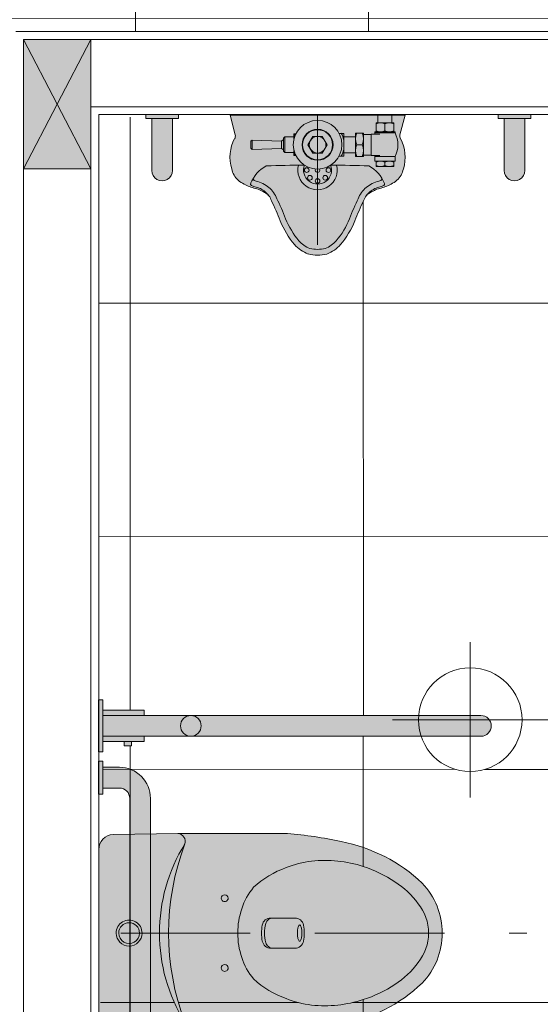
# Model space of a CAD drawing. Header units: millimetres. Extents: x -8931983 to 9630244, y 4 to 18563053.
# Tile 85 of 256: x 349111.78 to 349112.78, y 9281969.75 to 9281971.65. Entities that reach past the tile are written whole.
import ezdxf

# ---------------------------------------------------------------- set-up
doc = ezdxf.new("R2010")
doc.units = ezdxf.units.MM
doc.linetypes.add('DASHED2', pattern=[0.375, 0.25, -0.125])
for name, color, linetype, lineweight in [('0_APATAROS SANITARIOS', 40, 'Continuous', 5), ('0_PROYECCIONES 1', 1, 'DASHED2', 0), ('COLUMNETAS TOP', 253, 'Continuous', 0), ('G-ANNO-DIMS', 7, 'Continuous', 5), ('MURO', 133, 'Continuous', 15), ('TARRAJEO', 32, 'Continuous', 0), ('TEXTO AMBIENTES', 7, 'Continuous', 30)]:
    doc.layers.add(name, color=color, linetype=linetype, lineweight=lineweight)
doc.layers.add('0_TEXTURA PISOS', color=252, linetype='Continuous', lineweight=0, true_color=0x8c8c8c)
doc.layers.add('Niv-Cot', color=9, linetype='Continuous')

# ---------------------------------------------------------------- blocks, each defined once
blk = doc.blocks.new('URINARIO-FLUX-CADET-PL')
at = {"true_color": 0xffffff}
h = blk.add_hatch(color=7, dxfattribs=at)
h.dxf.hatch_style = 1
edge = h.paths.add_edge_path()
edge.add_line((0, 0.169), (-0.038, 0.159))
edge.add_arc((-0.0406, 0.1687), 0.01, -118.5992, -75.3236, ccw=False)
edge.add_arc((-0.0809, 0.0947), 0.0744, -298.5992, -252.3306)
edge.add_arc((-0.0966, 0.1274), 0.0388, -259.7472, -221.4974)
edge.add_arc((-0.0953, 0.1248), 0.0414, -222.9237, -204.4965)
edge.add_arc((-0.0445, 0.0952), 0.1001, -207.8809, -194.6759)
edge.add_arc((-0.2086, 0.1382), 0.0696, -33.2992, -14.6856, ccw=False)
edge.add_arc((-0.1704, 0.1112), 0.0229, -49.6904, -29.3667, ccw=False)
edge.add_arc((-0.1769, 0.1239), 0.0369, -71.1719, -54.7824, ccw=False)
edge.add_arc((-0.3493, 0.4586), 0.413, -69.3998, -63.4956, ccw=False)
edge.add_arc((-0.1349, -0.0939), 0.1798, -247.3898, -230.3715)
edge.add_arc((-0.2066, -0.005), 0.0655, -229.1159, -200.5882)
edge.add_arc((-0.1898, 0.0002), 0.0802, -192.822, -166.8561)
edge.add_arc((-0.2076, 0.0042), 0.0643, -159.763, -130.7416)
edge.add_arc((-0.1349, 0.0939), 0.1798, -129.6285, -112.6102)
edge.add_arc((-0.3493, -0.4586), 0.413, -296.5044, -290.6002, ccw=False)
edge.add_arc((-0.1769, -0.1239), 0.0369, -305.2176, -288.8281, ccw=False)
edge.add_arc((-0.1704, -0.1112), 0.0229, -330.6333, -310.3096, ccw=False)
edge.add_arc((-0.2086, -0.1382), 0.0696, -345.3241, -326.711, ccw=False)
edge.add_arc((-0.0445, -0.0952), 0.1001, -165.3144, -152.1091)
edge.add_arc((-0.0953, -0.1248), 0.0414, -155.5035, -137.0763)
edge.add_arc((-0.0966, -0.1274), 0.0388, -138.5026, -100.2528)
edge.add_arc((-0.0809, -0.0947), 0.0744, -107.6694, -61.4008)
edge.add_arc((-0.0406, -0.1687), 0.01, -284.6764, -241.4008, ccw=False)
edge.add_line((-0.038, -0.159), (0, -0.169))
edge.add_line((0, -0.169), (0, 0.169))
for p, q in [((0, 0.169), (-0.038, 0.159)), ((0, 0.169), (0, -0.169)), ((-0.099, 0.147), (-0.099, 0.113)), ((-0.089, 0.147), (-0.099, 0.147)), ((-0.089, 0.1496), (-0.089, 0.1104)), ((-0.08, 0.1496), (-0.089, 0.1496)), ((-0.08, 0.1496), (-0.08, 0.1104)), ((-0.034, 0.1496), (-0.034, 0.1104)), ((-0.032, 0.1496), (-0.034, 0.1496)), ((-0.032, 0.1496), (-0.032, 0.1104)), ((-0.015, 0.147), (-0.032, 0.147)), ((-0.015, 0.147), (-0.015, 0.113)), ((0, 0.1435), (-0.015, 0.1435)), ((-0.0907, 0.13), (-0.0973, 0.13)), ((-0.0775, 0.1202), (-0.0775, 0.1035)), ((-0.0365, 0.1202), (-0.0365, 0.1035)), ((-0.0167, 0.13), (-0.0303, 0.13)), ((0, 0.1165), (-0.015, 0.1165)), ((-0.089, 0.113), (-0.099, 0.113)), ((-0.0775, 0.1104), (-0.089, 0.1104)), ((-0.0365, 0.1035), (-0.0775, 0.1035)), ((-0.077, 0.0885), (-0.077, 0.1035)), ((-0.037, 0.0885), (-0.037, 0.1035)), ((-0.032, 0.1104), (-0.0365, 0.1104)), ((-0.015, 0.113), (-0.032, 0.113)), ((-0.0795, 0.0885), (-0.0345, 0.0885)), ((-0.0795, 0.0735), (-0.0795, 0.0885)), ((-0.057, 0.0757), (-0.057, 0.0863)), ((-0.0345, 0.0735), (-0.0345, 0.0885)), ((-0.0795, 0.0735), (-0.0345, 0.0735)), ((-0.0725, 0.0505), (-0.0725, 0.0735)), ((-0.0415, 0.0505), (-0.0415, 0.0735)), ((-0.079, 0.0505), (-0.079, 0.0414)), ((-0.035, 0.0505), (-0.079, 0.0505)), ((-0.035, 0.0505), (-0.035, 0.0414)), ((-0.078, -0.042), (-0.078, -0.0455)), ((-0.0684, -0.0455), (-0.078, -0.0455)), ((-0.072, -0.0455), (-0.072, -0.063)), ((-0.0456, -0.0455), (-0.036, -0.0455)), ((-0.042, -0.0455), (-0.042, -0.063)), ((-0.036, -0.042), (-0.036, -0.0455)), ((-0.072, -0.063), (-0.0695, -0.0655)), ((-0.072, -0.063), (-0.042, -0.063)), ((-0.0695, -0.0655), (-0.0445, -0.0655)), ((-0.0659, -0.1265), (-0.064, -0.0695)), ((-0.05, -0.0695), (-0.064, -0.0695)), ((-0.0481, -0.1265), (-0.05, -0.0695)), ((-0.042, -0.063), (-0.0445, -0.0655)), ((-0.0659, -0.1265), (-0.0639, -0.1285)), ((-0.0481, -0.1265), (-0.0659, -0.1265)), ((-0.0501, -0.1285), (-0.0639, -0.1285)), ((-0.0481, -0.1265), (-0.0501, -0.1285)), ((0, -0.169), (-0.038, -0.159))]:
    blk.add_line(p, q)
blk.add_lwpolyline([(-0.041, -0.0092), (-0.057, -0.0185), (-0.073, -0.0092), (-0.073, 0.0092), (-0.057, 0.0185), (-0.041, 0.0092)], close=True)
for centre, radius in [((-0.057, 0), 0.0469), ((-0.1208, 0.0148), 0.0045), ((-0.106, 0.021), 0.0045), ((-0.057, 0), 0.03), ((-0.057, 0), 0.029), ((-0.127, 0), 0.0045), ((-0.057, 0), 0.016), ((-0.1208, -0.0148), 0.0045), ((-0.106, -0.021), 0.0045)]:
    blk.add_circle(centre, radius)
for centre, radius, start, end in [((-0.0953, 0.1248), 0.0414, 137.0763, 155.5035), ((-0.0966, 0.1274), 0.0388, 100.2528, 138.5026), ((-0.0809, 0.0947), 0.0744, 61.4008, 107.6694), ((-0.057, 0.1031), 0.0519, 63.7158, 116.2842), ((-0.0406, 0.1687), 0.01, 241.4008, 284.6764), ((-0.0445, 0.0952), 0.1001, 152.1091, 165.6415), ((-0.0767, 0.1385), 0.0223, 157.5879, 202.4121), ((-0.1113, 0.1385), 0.0223, 337.5879, 22.4121), ((-0.0097, 0.1385), 0.0223, 157.5879, 202.4121), ((-0.0373, 0.1385), 0.0223, 337.5879, 22.4121), ((-0.2086, 0.1382), 0.0696, 326.7008, 344.8438), ((-0.1833, 0.1311), 0.0464, 319.4825, 347.3874), ((-0.1833, 0.1311), 0.0574, 319.4825, 347.3874), ((-0.1136, 0.1155), 0.025, 150.6393, 167.3874), ((-0.1328, 0.1263), 0.003, 68.283, 150.6393), ((-0.156, 0.0681), 0.0657, 28.0773, 68.283), ((-0.1136, 0.1155), 0.014, 150.6393, 167.3874), ((-0.1222, 0.1198), 0.00444, 84.8846, 143.7978), ((-0.0767, 0.1215), 0.0223, 157.5879, 202.4121), ((-0.1113, 0.1215), 0.0223, 337.5879, 22.4121), ((-0.0097, 0.1215), 0.0223, 157.5879, 202.4121), ((-0.0373, 0.1215), 0.0223, 337.5879, 22.4121), ((-0.1769, 0.1239), 0.0369, 288.8281, 321.6071), ((-0.1704, 0.1112), 0.0229, 310.3096, 330.6333), ((-2.5473, 0), 2.4513, 0.6048, 2.3147), ((-0.3493, 0.4586), 0.413, 290.6002, 296.5044), ((-0.3493, 0.4586), 0.424, 290.6002, 296.5044), ((-0.1769, 0.1239), 0.0479, 288.8281, 321.6071), ((-0.0682, 0.059), 0.0295, 67.5879, 112.4121), ((-0.0457, 0.059), 0.0295, 67.5879, 112.4121), ((-0.1349, -0.0939), 0.1798, 112.6102, 129.6285), ((-0.1349, -0.0939), 0.1688, 112.6102, 129.6285), ((-0.0682, 0.103), 0.0295, 247.5879, 292.4121), ((-0.0457, 0.103), 0.0295, 247.5879, 292.4121), ((-0.2066, -0.005), 0.0655, 130.8841, 159.4118), ((-0.0619, 0.0203), 0.0304, 97.8129, 124.2621), ((-0.0521, 0.0203), 0.0304, 55.7379, 82.1871), ((-0.2066, -0.005), 0.0545, 130.8841, 158.6208), ((-0.106, 0), 0.038, 75.1723, 284.8277), ((-0.106, 0), 0.027, 68.5556, 291.4444), ((-0.1898, 0.0002), 0.0802, 167.178, 193.1439), ((-0.188, 0), 0.071, 167.9395, 192.0605), ((-0.106, 0), 0.0045, 60.0618, 299.9382), ((-0.2076, 0.0042), 0.0643, 200.237, 229.2584), ((-0.2066, 0.005), 0.0545, 201.3792, 229.1159), ((-0.1349, 0.0939), 0.1688, 230.3715, 247.3898), ((-2.5473, 0), 2.4513, 357.6853, 359.3952), ((-0.1349, 0.0939), 0.1798, 230.3715, 247.3898), ((-0.0675, -0.018), 0.0275, 247.5879, 267.8858), ((-0.0465, -0.018), 0.0275, 272.1142, 292.4121), ((-0.3493, -0.4586), 0.413, 63.4956, 69.3998), ((-0.3493, -0.4586), 0.424, 63.4956, 69.3998), ((-0.0592, -0.0637), 0.00754, 193.7683, 230.2425), ((-0.0548, -0.0637), 0.00754, 309.7575, 346.2317), ((-0.1769, -0.1239), 0.0369, 38.3929, 71.1719), ((-0.1769, -0.1239), 0.0479, 38.3929, 71.1719), ((-0.1704, -0.1112), 0.0229, 29.3667, 49.6904), ((-0.1833, -0.1311), 0.0574, 12.6126, 40.5175), ((-0.2086, -0.1382), 0.0696, 15.1562, 33.2992), ((-0.1833, -0.1311), 0.0464, 12.6126, 40.5175), ((-0.156, -0.0681), 0.0657, 291.717, 331.9227), ((-0.0445, -0.0952), 0.1001, 194.3585, 207.8909), ((-0.1136, -0.1155), 0.025, 192.6126, 209.3607), ((-0.1328, -0.1263), 0.003, 209.3607, 291.717), ((-0.1136, -0.1155), 0.014, 192.6126, 209.3607), ((-0.1222, -0.1198), 0.00444, 216.2022, 275.1154), ((-0.0953, -0.1248), 0.0414, 204.4965, 222.9237), ((-0.0966, -0.1274), 0.0388, 221.4974, 259.7472), ((-0.0809, -0.0947), 0.0744, 252.3306, 298.5992), ((-0.0406, -0.1687), 0.01, 75.3236, 118.5992)]:
    blk.add_arc(centre, radius, start, end)
at = {"layer": '0_PROYECCIONES 1'}
blk.add_line((0, 0), (-0.3703, 0), dxfattribs=at)
blk = doc.blocks.new('apart.sant')
at = {"true_color": 0xffffff}
h = blk.add_hatch(color=7, dxfattribs=at)
h.dxf.hatch_style = 1
h.paths.add_polyline_path([(332673.2479, 9290549.4632, 0.998682), (332673.248, 9290549.4232), (332673.3479, 9290549.4232), (332673.3479, 9290549.4632)])
h.paths.add_polyline_path([(332673.3558, 9290549.4748), (332673.3479, 9290549.4748), (332673.3479, 9290549.4632), (332673.3479, 9290549.4632), (332673.3479, 9290549.4232), (332673.3479, 9290549.4115), (332673.3558, 9290549.4115)])
at = {"layer": '0_APATAROS SANITARIOS', "linetype": 'Continuous'}
blk.add_lwpolyline([(332673.2479, 9290549.4632), (332673.3479, 9290549.4632), (332673.3479, 9290549.4232), (332673.2479, 9290549.4232)], dxfattribs=at)
at = {"layer": '0_APATAROS SANITARIOS'}
blk.add_lwpolyline([(332673.3479, 9290549.4115), (332673.3479, 9290549.4748), (332673.3558, 9290549.4748), (332673.3558, 9290549.4115)], close=True, dxfattribs=at)
at = {"layer": '0_APATAROS SANITARIOS', "linetype": 'Continuous'}
blk.add_arc((332673.248, 9290549.4432), 0.02, 89.8484, 269.849, dxfattribs=at)
blk = doc.blocks.new('*U785')
at = {"true_color": 0xffffff}
h = blk.add_hatch(color=7, dxfattribs=at)
h.dxf.hatch_style = 1
edge = h.paths.add_edge_path()
edge.add_line((133.2233, 37.6091), (133.2214, 37.7343))
edge.add_line((133.2214, 37.7343), (133.2215, 37.9453))
edge.add_arc((133.9029, 37.8976), 0.683, 167.1815, 175.9965, ccw=False)
edge.add_arc((133.5434, 37.991), 0.312, 136.5271, 169.2622, ccw=False)
edge.add_arc((133.4132, 38.105), 0.1393, 89.9044, 133.6899, ccw=False)
edge.add_arc((133.4137, 38.105), 0.1393, 46.3101, 90.0956, ccw=False)
edge.add_arc((133.2835, 37.991), 0.312, 10.7378, 43.4729, ccw=False)
edge.add_arc((132.924, 37.8976), 0.683, 4.0035, 12.8185, ccw=False)
edge.add_line((133.6053, 37.9453), (133.6055, 37.7343))
edge.add_line((133.6055, 37.7343), (133.6035, 37.6099))
edge.add_arc((133.5746, 37.61), 0.0289, 270, 359.8836, ccw=False)
edge.add_line((133.5746, 37.5811), (133.4134, 37.5811))
edge.add_line((133.4134, 37.5811), (133.2522, 37.5811))
edge.add_arc((133.2522, 37.61), 0.0289, 181.6853, 270, ccw=False)
for points in [[(133.2233, 37.6091), (133.2214, 37.7343), (133.2215, 37.9453, -0.038482), (133.2369, 38.0492, -0.143813), (133.317, 38.2057, -0.193409), (133.4134, 38.2442, -0.193409), (133.5099, 38.2057, -0.143813), (133.59, 38.0492, -0.038482), (133.6053, 37.9453), (133.6055, 37.7343), (133.6035, 37.6099, -0.413618), (133.5746, 37.5811), (133.4134, 37.5811), (133.2522, 37.5811, -0.405625)], [(133.5419, 38.0919, -0.103864), (133.5524, 37.9919, -0.059531), (133.5399, 37.9429, -0.099764), (133.5019, 37.8801, -0.09918), (133.4604, 37.8574, -0.090303), (133.4134, 37.8497, -0.090303), (133.3664, 37.8574, -0.09918), (133.325, 37.8801, -0.099764), (133.287, 37.9429, -0.059531), (133.2745, 37.9919, -0.103864), (133.2849, 38.0919, -0.069934), (133.3144, 38.1528, -0.100426), (133.3568, 38.1978, -0.175825), (133.4134, 38.2177, -0.175825), (133.47, 38.1978, -0.100426), (133.5125, 38.1528, -0.069934)], [(133.4387, 37.9706, -0.173344), (133.4426, 37.9601), (133.4426, 37.9135, -0.177874), (133.4387, 37.9027, -0.177678), (133.4289, 37.8968, -0.054259), (133.4134, 37.8954, -0.054259), (133.398, 37.8968, -0.177678), (133.3881, 37.9027, -0.173539), (133.3843, 37.9132), (133.3843, 37.9598, -0.177816), (133.3881, 37.9706, -0.179166), (133.398, 37.9765, -0.054663), (133.4134, 37.9779, -0.054663), (133.4289, 37.9765, -0.179166)], [(133.428, 37.9674, -0.095264), (133.4221, 37.9654, -0.042213), (133.4134, 37.9648, -0.042123), (133.4048, 37.9654, -0.095264), (133.3989, 37.9674, -0.724467), (133.399, 37.9707, -0.080414), (133.4054, 37.9727, -0.039436), (133.4134, 37.9733, -0.039436), (133.4215, 37.9727, -0.080414), (133.4278, 37.9707, -0.724467)], [(133.4289, 37.8968, 0.177678), (133.4387, 37.9027, 0.177874), (133.4426, 37.9135), (133.4426, 37.9167, -0.15656), (133.4396, 37.9086, -0.170925), (133.4319, 37.9034, -0.071124), (133.4134, 37.9012, -0.071124), (133.395, 37.9034, -0.170925), (133.3873, 37.9086, -0.15656), (133.3843, 37.9167), (133.3843, 37.9132, 0.173539), (133.3881, 37.9027, 0.177678), (133.398, 37.8968, 0.054259), (133.4134, 37.8954, 0.054259)], [(133.3461, 37.8176, -1), (133.3461, 37.8309, -1)], [(133.4808, 37.8176, -1), (133.4808, 37.8309, -1)], [(133.4134, 37.6148, -1), (133.4134, 37.6648, -1)], [(133.4134, 37.6198, -1), (133.4134, 37.6598, -1)]]:
    blk.add_lwpolyline(points, format="xyb", close=True)
for points in [[(133.6055, 37.7343), (133.6055, 37.7339, 0.493806), (133.5856, 37.7474, -0.284842), (133.2412, 37.7474, 0.49201), (133.2214, 37.734)], [(133.2412, 37.7474, 0.182013), (133.5856, 37.7474)]]:
    blk.add_lwpolyline(points, format="xyb")
at = {"layer": '0_PROYECCIONES 1'}
blk.add_line((133.4134, 37.6235), (133.4134, 38.4074), dxfattribs=at)
blk = doc.blocks.new('BARRA DISC 2')
at = {"true_color": 0xffffff}
h = blk.add_hatch(color=7, dxfattribs=at)
h.dxf.hatch_style = 1
edge = h.paths.add_edge_path()
edge.add_line((0.86, 0.1), (0.04, 0.1))
edge.add_arc((0.04, 0.04), 0.06, 90, 180)
edge.add_line((-0.02, 0.04), (-0.02, 0.0079))
edge.add_line((-0.02, 0.0079), (0.02, 0.0079))
edge.add_line((0.02, 0.0079), (0.02, 0.04))
edge.add_arc((0.04, 0.04), 0.02, 90, 180, ccw=False)
edge.add_line((0.04, 0.06), (0.86, 0.06))
edge.add_arc((0.86, 0.04), 0.02, 0, 90, ccw=False)
edge.add_line((0.88, 0.04), (0.88, 0.0079))
edge.add_line((0.88, 0.0079), (0.92, 0.0079))
edge.add_line((0.92, 0.0079), (0.92, 0.04))
edge.add_arc((0.86, 0.04), 0.06, 0, 90)
h.paths.add_polyline_path([(-0.0317, 0.0079), (0.0317, 0.0079), (0.0317, 0), (-0.0317, 0)])
h.paths.add_polyline_path([(0.8683, 0.0079), (0.9317, 0.0079), (0.9317, 0), (0.8683, 0)])
blk.add_lwpolyline([(0.86, 0.1), (0.04, 0.1, 0.414214), (-0.02, 0.04), (-0.02, 0.0079), (0.02, 0.0079), (0.02, 0.04, -0.414214), (0.04, 0.06), (0.86, 0.06, -0.414214), (0.88, 0.04), (0.88, 0.0079), (0.92, 0.0079), (0.92, 0.04, 0.414214)], format="xyb", close=True)
for points in [[(-0.0317, 0.0079), (0.0317, 0.0079), (0.0317, 0), (-0.0317, 0)], [(0.8683, 0.0079), (0.9317, 0.0079), (0.9317, 0), (0.8683, 0)]]:
    blk.add_lwpolyline(points, close=True)
blk = doc.blocks.new('BARRA PLEGABLE')
at = {"true_color": 0xffffff}
h = blk.add_hatch(color=7, dxfattribs=at)
h.dxf.hatch_style = 1
edge = h.paths.add_edge_path()
edge.add_line((0.0079, -0.02), (0.7379, -0.02))
edge.add_arc((0.7379, 0), 0.02, 270, 450)
edge.add_line((0.7379, 0.02), (0.0079, 0.02))
edge.add_line((0.0079, 0.02), (0.0079, -0.02))
h.paths.add_polyline_path([(0.0079, 0.05), (0.0079, -0.05), (0, -0.05), (0, 0.05)])
h.paths.add_polyline_path([(0.0079, 0.03), (0.0879, 0.03), (0.0879, 0.02), (0.0079, 0.02)])
h.paths.add_polyline_path([(0.0493, 0.0387), (0.0632, 0.0387), (0.0632, 0.03), (0.0493, 0.03)])
h.paths.add_polyline_path([(0.0879, -0.03), (0.0079, -0.03), (0.0079, -0.02), (0.0879, -0.02)])
for points in [[(0.0079, 0.05), (0.0079, -0.05), (0, -0.05), (0, 0.05)], [(0.0493, 0.0387), (0.0632, 0.0387), (0.0632, 0.03), (0.0493, 0.03)], [(0.0079, 0.03), (0.0879, 0.03), (0.0879, 0.02), (0.0079, 0.02)], [(0.0879, -0.03), (0.0079, -0.03), (0.0079, -0.02), (0.0879, -0.02)]]:
    blk.add_lwpolyline(points, close=True)
blk.add_lwpolyline([(0.0079, -0.02), (0.7379, -0.02, 1), (0.7379, 0.02), (0.0079, 0.02)], format="xyb", close=True)
blk.add_circle((0.1779, 0), 0.02)
blk = doc.blocks.new('BARRA DISC 60')
at = {"true_color": 0xffffff}
h = blk.add_hatch(color=7, dxfattribs=at)
h.dxf.hatch_style = 1
edge = h.paths.add_edge_path()
edge.add_line((0.56, 0.1), (0.04, 0.1))
edge.add_arc((0.04, 0.04), 0.06, 90, 180)
edge.add_line((-0.02, 0.04), (-0.02, 0.0079))
edge.add_line((-0.02, 0.0079), (0.02, 0.0079))
edge.add_line((0.02, 0.0079), (0.02, 0.04))
edge.add_arc((0.04, 0.04), 0.02, 90, 180, ccw=False)
edge.add_line((0.04, 0.06), (0.56, 0.06))
edge.add_arc((0.56, 0.04), 0.02, 0, 90, ccw=False)
edge.add_line((0.58, 0.04), (0.58, 0.0079))
edge.add_line((0.58, 0.0079), (0.62, 0.0079))
edge.add_line((0.62, 0.0079), (0.62, 0.04))
edge.add_arc((0.56, 0.04), 0.06, 0, 90)
h.paths.add_polyline_path([(-0.0317, 0.0079), (0.0317, 0.0079), (0.0317, 0), (-0.0317, 0)])
h.paths.add_polyline_path([(0.5683, 0.0079), (0.6317, 0.0079), (0.6317, 0), (0.5683, 0)])
blk.add_lwpolyline([(0.56, 0.1), (0.04, 0.1, 0.414214), (-0.02, 0.04), (-0.02, 0.0079), (0.02, 0.0079), (0.02, 0.04, -0.414214), (0.04, 0.06), (0.56, 0.06, -0.414214), (0.58, 0.04), (0.58, 0.0079), (0.62, 0.0079), (0.62, 0.04, 0.414214)], format="xyb", close=True)
for points in [[(-0.0317, 0.0079), (0.0317, 0.0079), (0.0317, 0), (-0.0317, 0)], [(0.5683, 0.0079), (0.6317, 0.0079), (0.6317, 0), (0.5683, 0)]]:
    blk.add_lwpolyline(points, close=True)
blk = doc.blocks.new('BAÑO.SIC')
at = {"layer": '0_APATAROS SANITARIOS'}
for name, p, rotation in [('BARRA DISC 2', (318724.9995, 9215582.5456), 180), ('*U785', (318762.8805, 9215448.7322), 90)]:
    blk.add_blockref(name, p, dxfattribs=dict(at, rotation=rotation))
at = {"layer": '0_APATAROS SANITARIOS', "xscale": -1, "rotation": 90.00000000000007}
blk.add_blockref('BARRA DISC 60', (318725.2995, 9215582.4456), dxfattribs=at)
at = {"layer": '0_APATAROS SANITARIOS', "xscale": -1}
blk.add_blockref('BARRA PLEGABLE', (318725.2995, 9215581.7456), dxfattribs=at)
blk = doc.blocks.new('Cotas de elevación - M_Cota de elevación - Destino rellenado-517392-Nivel 1')
at = {"layer": 'G-ANNO-DIMS'}
for p, q in [((0, -0.0015), (0, 0.0015)), ((-0.0015, 0), (0.013, 0))]:
    blk.add_line(p, q, dxfattribs=at)
blk.add_circle((0, 0), 0.001, dxfattribs=at)
blk = doc.blocks.new('bloque pg edf 04')
at = {"layer": '0_TEXTURA PISOS'}
h = blk.add_hatch(dxfattribs=at)
h.set_pattern_fill('_USER', color=256, scale=0.45, angle=180, style=0, double=1, pattern_type=0)
h.set_pattern_definition([(180, (-5.2, 23.2499), (-1e-16, -0.45), []), (270, (-5.2, 23.2499), (0.45, -1e-16), [])])
edge = h.paths.add_edge_path()
edge.add_line((0, 23.2), (-0.28, 23.2))
edge.add_line((-0.28, 23.2), (-0.28, 23.37))
edge.add_line((-0.28, 23.37), (-5.2, 23.37))
edge.add_line((-5.2, 23.37), (-5.2, 23.21))
edge.add_line((-5.2, 23.21), (-5.2, 19.55))
edge.add_line((-5.2, 19.55), (-4, 19.55))
edge.add_line((-4, 19.55), (-4, 19.55))
edge.add_line((-4, 19.55), (-3.72, 19.55))
edge.add_line((-3.72, 19.55), (-3.72, 19.55))
edge.add_line((-3.72, 19.55), (-2.82, 19.55))
edge.add_line((-2.82, 19.55), (-1.1329, 19.55))
edge.add_arc((-0.1811, 19.4873), 0.9539, 92.6356, 176.2339, ccw=False)
edge.add_line((-0.225, 20.4402), (-0.225, 20.44))
edge.add_line((-0.225, 20.44), (-0.185, 20.44))
edge.add_line((-0.185, 20.44), (-0.185, 19.55))
edge.add_line((-0.185, 19.55), (0, 19.55))
edge.add_line((0, 19.55), (0, 23.2))
edge = h.paths.add_edge_path(flags=16)
edge.add_arc((-3.2502, 21.1688), 0.1, 0, 360)
edge = h.paths.add_edge_path(flags=17)
edge.add_arc((-0.1811, 19.4873), 0.9539, 92.6356, 176.2339)
edge.add_line((-1.1329, 19.55), (-0.225, 19.55))
edge.add_line((-0.225, 19.55), (-0.225, 20.4402))
h.paths.add_polyline_path([(-3.0431, 20.942), (-2.0511, 20.942), (-2.0511, 21.1893), (-3.0431, 21.1893)], flags=16)
h.paths.add_polyline_path([(-2.9062, 21.3342), (-2.1073, 21.3342), (-2.1073, 21.7464), (-2.9062, 21.7464)], flags=16)
h.paths.add_polyline_path([(-3.0172, 21.1267), (-2.0999, 21.1267), (-2.0999, 21.374), (-3.0172, 21.374)], flags=16)
h = blk.add_hatch(dxfattribs=at)
h.set_pattern_fill('_USER', color=256, scale=0.45, angle=180, style=0, double=1, pattern_type=0)
h.set_pattern_definition([(180, (-1.16, 19.55), (-1e-16, -0.45), []), (270, (-1.16, 19.55), (0.45, -1e-16), [])])
edge = h.paths.add_edge_path()
edge.add_line((-0.16, 19.27), (-0.16, 19.39))
edge.add_line((-0.16, 19.39), (-0.2, 19.39))
edge.add_line((-0.2, 19.39), (-1.12, 19.39))
edge.add_line((-1.12, 19.39), (-1.12, 19.39))
edge.add_line((-1.12, 19.39), (-1.16, 19.39))
edge.add_line((-1.16, 19.39), (-1.8258, 19.39))
edge.add_line((-1.8258, 19.39), (-1.8258, 19.3821))
edge.add_line((-1.8258, 19.3821), (-1.8375, 19.3821))
edge.add_line((-1.8375, 19.3821), (-1.8375, 19.2822))
edge.add_arc((-1.8575, 19.2821), 0.02, -180.0003, 0.1517, ccw=False)
edge.add_line((-1.8775, 19.2821), (-1.8775, 19.2821))
edge.add_line((-1.8775, 19.2821), (-1.8775, 19.3821))
edge.add_line((-1.8775, 19.3821), (-1.8891, 19.3821))
edge.add_line((-1.8891, 19.3821), (-2.0697, 19.3839))
edge.add_line((-2.0697, 19.3839), (-2.0784, 19.3507))
edge.add_arc((-2.0688, 19.3482), 0.01, 165.3231, 208.5986)
edge.add_arc((-2.1428, 19.3078), 0.0744, -17.67, 28.5986, ccw=False)
edge.add_arc((-2.1101, 19.292), 0.0388, 301.875, 349.9874, ccw=False)
edge.add_arc((-2.1423, 19.3442), 0.1001, 284.358, 301.7144, ccw=False)
edge.add_arc((-2.0993, 19.1801), 0.0696, 105.1557, 128.6261)
edge.add_arc((-2.1136, 19.2118), 0.0369, 142.1919, 161.1714)
edge.add_arc((-1.7788, 19.0394), 0.413, 153.4951, 159.3993)
edge.add_arc((-2.3314, 19.2539), 0.1798, 321.8118, 337.3893, ccw=False)
edge.add_arc((-2.2425, 19.1821), 0.0655, 290.5876, 323.0674, ccw=False)
edge.add_arc((-2.2373, 19.199), 0.0802, 256.8555, 282.8214, ccw=False)
edge.add_arc((-2.2333, 19.1811), 0.0643, 217.2762, 249.7625, ccw=False)
edge.add_arc((-2.1435, 19.2539), 0.1798, 202.6096, 218.3893, ccw=False)
edge.add_arc((-2.6961, 19.0394), 0.413, 20.5996, 26.5038)
edge.add_arc((-2.3614, 19.2118), 0.0369, 18.8275, 35.2171)
edge.add_arc((-2.3487, 19.2183), 0.0229, 40.309, 60.6328)
edge.add_arc((-2.3757, 19.1801), 0.0696, 56.7002, 74.8431)
edge.add_arc((-2.3326, 19.3442), 0.1001, 242.1086, 255.641, ccw=False)
edge.add_arc((-2.3623, 19.2935), 0.0414, 227.0758, 245.5029, ccw=False)
edge.add_arc((-2.3648, 19.2921), 0.0388, 190.2522, 228.502, ccw=False)
edge.add_arc((-2.3321, 19.3078), 0.0744, 151.4003, 197.6689, ccw=False)
edge.add_arc((-2.4062, 19.3482), 0.01, 331.4003, 374.6758)
edge.add_line((-2.3965, 19.3507), (-2.4068, 19.39))
edge.add_line((-2.4068, 19.39), (-2.5058, 19.39))
edge.add_line((-2.5058, 19.39), (-2.5058, 19.3821))
edge.add_line((-2.5058, 19.3821), (-2.5175, 19.3821))
edge.add_line((-2.5175, 19.3821), (-2.5175, 19.2821))
edge.add_arc((-2.5375, 19.2821), 0.02, -179.8475, 0.0005, ccw=False)
edge.add_line((-2.5575, 19.2821), (-2.5575, 19.3821))
edge.add_line((-2.5575, 19.3821), (-2.5691, 19.3821))
edge.add_line((-2.5691, 19.3821), (-2.66, 19.39))
edge.add_line((-2.66, 19.39), (-2.66, 18.26))
edge.add_line((-2.66, 18.26), (-2.6521, 18.26))
edge.add_line((-2.6521, 18.26), (-2.6521, 18.24))
edge.add_line((-2.6521, 18.24), (-2.5721, 18.24))
edge.add_line((-2.5721, 18.24), (-2.5721, 18.23))
edge.add_line((-2.5721, 18.23), (-2.0425, 18.23))
edge.add_arc((-1.9428, 18.2218), 0.1, 0, 175.2904, ccw=False)
edge.add_arc((-1.9428, 18.2218), 0.1, -161.4644, 0, ccw=False)
edge.add_line((-2.0376, 18.19), (-2.5721, 18.19))
edge.add_line((-2.5721, 18.19), (-2.5721, 18.18))
edge.add_line((-2.5721, 18.18), (-2.5968, 18.18))
edge.add_line((-2.5968, 18.18), (-2.5968, 18.1712))
edge.add_line((-2.5968, 18.1712), (-2.6107, 18.1712))
edge.add_line((-2.6107, 18.1712), (-2.6107, 18.18))
edge.add_line((-2.6107, 18.18), (-2.6521, 18.18))
edge.add_line((-2.6521, 18.18), (-2.6521, 18.16))
edge.add_line((-2.6521, 18.16), (-2.6523, 18.1417))
edge.add_line((-2.6523, 18.1417), (-2.6521, 18.1417))
edge.add_line((-2.6521, 18.1417), (-2.6521, 18.0783))
edge.add_line((-2.6521, 18.0783), (-2.6584, 17.5417))
edge.add_line((-2.6584, 17.5417), (-2.6521, 17.5417))
edge.add_line((-2.6521, 17.5417), (-2.6521, 17.4783))
edge.add_line((-2.6521, 17.4783), (-2.66, 17.4783))
edge.add_line((-2.66, 17.4783), (-2.66, 17.41))
edge.add_line((-2.66, 17.41), (-1.2966, 17.41))
edge.add_line((-1.2966, 17.41), (-1.2966, 17.4179))
edge.add_line((-1.2966, 17.4179), (-1.285, 17.4179))
edge.add_line((-1.285, 17.4179), (-1.285, 17.5179))
edge.add_arc((-1.265, 17.5179), 0.02, 0.152, 179.8482, ccw=False)
edge.add_line((-1.245, 17.5179), (-1.245, 17.4179))
edge.add_line((-1.245, 17.4179), (-1.2333, 17.4179))
edge.add_line((-1.2333, 17.4179), (-1.2333, 17.41))
edge.add_line((-1.2333, 17.41), (-0.94, 17.41))
edge.add_line((-0.94, 17.41), (-0.94, 17.6391))
edge.add_line((-0.94, 17.6391), (-0.9371, 17.6728))
edge.add_line((-0.9371, 17.6728), (-0.9285, 17.7055))
edge.add_line((-0.9285, 17.7055), (-0.9145, 17.736))
edge.add_line((-0.9145, 17.736), (-0.8955, 17.7634))
edge.add_line((-0.8955, 17.7634), (-0.8721, 17.7869))
edge.add_line((-0.8721, 17.7869), (-0.8451, 17.8056))
edge.add_line((-0.8451, 17.8056), (-0.7799, 17.8355))
edge.add_line((-0.7799, 17.8355), (-0.7109, 17.8538))
edge.add_line((-0.7109, 17.8538), (-0.64, 17.86))
edge.add_line((-0.64, 17.86), (-0.569, 17.8538))
edge.add_line((-0.569, 17.8538), (-0.5, 17.8355))
edge.add_line((-0.5, 17.8355), (-0.4348, 17.8056))
edge.add_line((-0.4348, 17.8056), (-0.4078, 17.7869))
edge.add_line((-0.4078, 17.7869), (-0.3845, 17.7634))
edge.add_line((-0.3845, 17.7634), (-0.3655, 17.736))
edge.add_line((-0.3655, 17.736), (-0.3514, 17.7055))
edge.add_line((-0.3514, 17.7055), (-0.3429, 17.6728))
edge.add_line((-0.3429, 17.6728), (-0.34, 17.6391))
edge.add_line((-0.34, 17.6391), (-0.34, 17.53))
edge.add_line((-0.34, 17.53), (-0.28, 17.53))
edge.add_line((-0.28, 17.53), (-0.28, 17.68))
edge.add_line((-0.28, 17.68), (-0.16, 17.68))
edge.add_line((-0.16, 17.68), (-0.16, 17.705))
edge.add_line((-0.16, 17.705), (-0.16, 17.97))
edge.add_line((-0.16, 17.97), (-0.16, 19.27))
edge = h.paths.add_edge_path(flags=16)
edge.add_arc((-2.2235, 17.7069), 0.2432, 56.2101, 72.2118, ccw=False)
edge.add_arc((-2.1704, 17.777), 0.1555, 35.1792, 58.1182, ccw=False)
edge.add_arc((-2.1113, 17.8109), 0.0879, -0.6009, 39.2875, ccw=False)
edge.add_arc((-2.1113, 17.809), 0.0879, -39.2873, 0.6011, ccw=False)
edge.add_arc((-2.1704, 17.843), 0.1555, 301.8819, 324.8209, ccw=False)
edge.add_arc((-2.2235, 17.913), 0.2432, 287.7883, 303.7901, ccw=False)
edge.add_arc((-2.2241, 17.9142), 0.2445, 264.1024, 287.8212, ccw=False)
edge.add_arc((-2.2214, 17.8821), 0.2129, 248.8677, 262.495, ccw=False)
edge.add_arc((-2.2353, 17.8585), 0.1859, 227.4543, 250.2432, ccw=False)
edge.add_arc((-2.2688, 17.7988), 0.1203, 197.3415, 219.9977, ccw=False)
edge.add_arc((-2.2585, 17.8075), 0.1329, 178.958, 199.5981, ccw=False)
edge.add_arc((-2.2585, 17.8124), 0.1329, 160.4021, 181.0421, ccw=False)
edge.add_arc((-2.2688, 17.8211), 0.1203, 140.0024, 162.6586, ccw=False)
edge.add_arc((-2.2353, 17.7615), 0.1859, 109.7569, 132.5458, ccw=False)
edge.add_arc((-2.2214, 17.7379), 0.2129, 97.5051, 111.1325, ccw=False)
edge.add_arc((-2.2241, 17.7057), 0.2445, 72.179, 95.8977, ccw=False)
edge = h.paths.add_edge_path(flags=16)
edge.add_arc((-2.2808, 17.7976), 0.0165, 308.6776, 349.3084, ccw=False)
edge.add_arc((-2.2811, 17.7975), 0.0167, 270.4944, 309.8309, ccw=False)
edge.add_line((-2.281, 17.7808), (-2.3276, 17.7808))
edge.add_arc((-2.3277, 17.7975), 0.0167, 230.1354, 270.4791, ccw=False)
edge.add_arc((-2.3279, 17.7977), 0.0167, 190.9511, 231.2514, ccw=False)
edge.add_arc((-2.274, 17.8086), 0.0717, 178.9373, 191.3606, ccw=False)
edge.add_line((-2.3457, 17.81), (-2.525, 17.81))
edge.add_arc((-2.0363, 17.81), 0.4887, 180.0001, 200.6314)
edge.add_arc((-2.2159, 17.81), 0.3268, 180, 211.7984, ccw=False)
edge.add_line((-2.5427, 17.81), (-2.5763, 17.81))
edge.add_arc((-2.6013, 17.81), 0.025, -179.9999, 0.0006, ccw=False)
edge.add_arc((-2.6013, 17.81), 0.025, 0.0006, 180.0001, ccw=False)
edge.add_line((-2.5763, 17.81), (-2.5427, 17.81))
edge.add_arc((-2.2159, 17.81), 0.3268, 148.2017, 180, ccw=False)
edge.add_arc((-2.0363, 17.81), 0.4887, 159.3688, 180.0001)
edge.add_line((-2.525, 17.81), (-2.3457, 17.81))
edge.add_arc((-2.274, 17.8113), 0.0717, 168.6396, 181.0625, ccw=False)
edge.add_arc((-2.3279, 17.8222), 0.0167, 128.7488, 169.0491, ccw=False)
edge.add_arc((-2.3277, 17.8225), 0.0167, 90.4848, 129.8647, ccw=False)
edge.add_line((-2.3278, 17.8391), (-2.2813, 17.8391))
edge.add_arc((-2.2811, 17.8225), 0.0167, 50.1693, 90.5001, ccw=False)
edge.add_arc((-2.2808, 17.8223), 0.0165, 10.6917, 51.3225, ccw=False)
edge.add_arc((-2.3343, 17.8113), 0.0712, -1.0661, 11.4493, ccw=False)
edge.add_arc((-2.3343, 17.8086), 0.0712, -11.4491, 1.0663, ccw=False)
edge = h.paths.add_edge_path(flags=0)
edge.add_arc((-2.289, 17.815), 0.0208, 8.1436, 26.5335, ccw=False)
edge.add_arc((-2.3189, 17.8102), 0.0511, -0.2981, 8.7352, ccw=False)
edge.add_arc((-2.3189, 17.8097), 0.0511, -8.7351, 0.2983, ccw=False)
edge.add_arc((-2.289, 17.8049), 0.0208, 333.4666, 351.8566, ccw=False)
edge.add_arc((-2.2721, 17.796), 0.00175, 200.6655, 344.3538, ccw=False)
edge.add_arc((-2.2593, 17.8034), 0.0165, 187.2745, 209.0418, ccw=False)
edge.add_arc((-2.2249, 17.8097), 0.0514, 179.7059, 189.3747, ccw=False)
edge.add_arc((-2.2249, 17.8102), 0.0514, 170.6261, 180.2743, ccw=False)
edge.add_arc((-2.2593, 17.8165), 0.0165, 150.9584, 172.7256, ccw=False)
edge.add_arc((-2.2721, 17.8239), 0.00175, 15.6463, 159.3346, ccw=False)
edge = h.paths.add_edge_path(flags=16)
edge.add_arc((-2.4168, 17.8773), 0.00661, 0, 360)
edge = h.paths.add_edge_path(flags=16)
edge.add_arc((-2.4168, 17.7426), 0.00661, 0, 360)
edge = h.paths.add_edge_path(flags=0)
edge.add_arc((-2.6013, 17.81), 0.02, 0, 360)
h.paths.add_polyline_path([(-0.2, 19.43), (-1.12, 19.43), (-1.12, 19.39), (-0.2, 19.39)])
h.paths.add_polyline_path([(-0.2, 19.46), (-1.12, 19.46), (-1.12, 19.43), (-0.2, 19.43)])
h.paths.add_polyline_path([(-0.2, 19.48), (-1.12, 19.48), (-1.12, 19.46), (-0.2, 19.46)])
h.paths.add_polyline_path([(-0.225, 19.51), (-1.12, 19.51), (-1.12, 19.48), (-0.2, 19.48), (-0.2, 19.49), (-0.225, 19.49)])
edge = h.paths.add_edge_path()
edge.add_line((-0.225, 19.55), (-1.1329, 19.55))
edge.add_arc((-0.1811, 19.4873), 0.9539, 176.2339, 178.6407)
edge.add_line((-1.1347, 19.51), (-1.12, 19.51))
edge.add_line((-1.12, 19.51), (-0.225, 19.51))
edge.add_line((-0.225, 19.51), (-0.225, 19.55))
h.paths.add_polyline_path([(-1.7357, 17.995), (-0.7437, 17.995), (-0.7437, 18.2423), (-1.7357, 18.2423)], flags=16)
h.paths.add_polyline_path([(-1.7075, 18.3841), (-0.676, 18.3841), (-0.676, 19.1296), (-1.7075, 19.1296)], flags=16)
h.paths.add_polyline_path([(-1.7098, 18.1797), (-0.7925, 18.1797), (-0.7925, 18.4269), (-1.7098, 18.4269)], flags=16)
at = {"layer": 'COLUMNETAS TOP', "true_color": 0xc0c0c0}
blk.add_hatch(color=9, dxfattribs=at).paths.add_polyline_path([(-2.675, 19.535), (-2.675, 19.285), (-2.805, 19.285), (-2.805, 19.535)])
at = {"layer": 'COLUMNETAS TOP'}
for p, q in [((-2.675, 19.285), (-2.805, 19.535)), ((-2.675, 19.535), (-2.805, 19.285))]:
    blk.add_line(p, q, dxfattribs=at)
blk.add_lwpolyline([(-2.675, 19.535), (-2.675, 19.285), (-2.805, 19.285), (-2.805, 19.535)], close=True, dxfattribs=at)
at = {"layer": 'MURO'}
for p, q in [((-2.805, 19.535), (-1.425, 19.535)), ((-2.675, 19.405), (-1.425, 19.405)), ((-2.805, 17.515), (-2.805, 19.285)), ((-2.675, 17.515), (-2.675, 19.285))]:
    blk.add_line(p, q, dxfattribs=at)
at = {"layer": 'TARRAJEO'}
for p, q in [((-2.82, 19.55), (-1.16, 19.55)), ((-2.66, 17.41), (-2.66, 19.39)), ((-2.66, 19.39), (-1.16, 19.39))]:
    blk.add_line(p, q, dxfattribs=at)
at = {"lineweight": 0, "rotation": 180.000079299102}
blk.add_blockref('BAÑO.SIC', (318709.8848, 9215600.3967, 20.5486), dxfattribs=at)
at = {"layer": '0_APATAROS SANITARIOS', "linetype": 'ByBlock', "lineweight": 0, "xscale": -1, "rotation": 269.9994539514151}
blk.add_blockref('URINARIO-FLUX-CADET-PL', (-2.2375, 19.3887), dxfattribs=at)
at = {"layer": 'Niv-Cot', "linetype": 'Continuous', "lineweight": 0, "rotation": 90.000079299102}
blk.add_blockref('apart.sant', (9290547.3661, -332641.1074), dxfattribs=at)
at = {"layer": 'Niv-Cot', "linetype": 'Continuous', "lineweight": 0, "xscale": -1, "rotation": 270.000079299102}
blk.add_blockref('apart.sant', (-9290550.8402, -332666.8242), dxfattribs=at)
at = {"layer": 'TEXTO AMBIENTES', "xscale": 99.99999999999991, "yscale": 99.99999999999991, "zscale": 99.99999999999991}
blk.add_blockref('Cotas de elevación - M_Cota de elevación - Destino rellenado-517392-Nivel 1', (-1.9428, 18.2218), dxfattribs=at)

msp = doc.modelspace()

# ---------------------------------------------------------------- block references
at = {"lineweight": 5}
msp.add_blockref('bloque pg edf 04', (349114.58967, 9281952.07449), dxfattribs=at)

doc.saveas('drawing.dxf')
